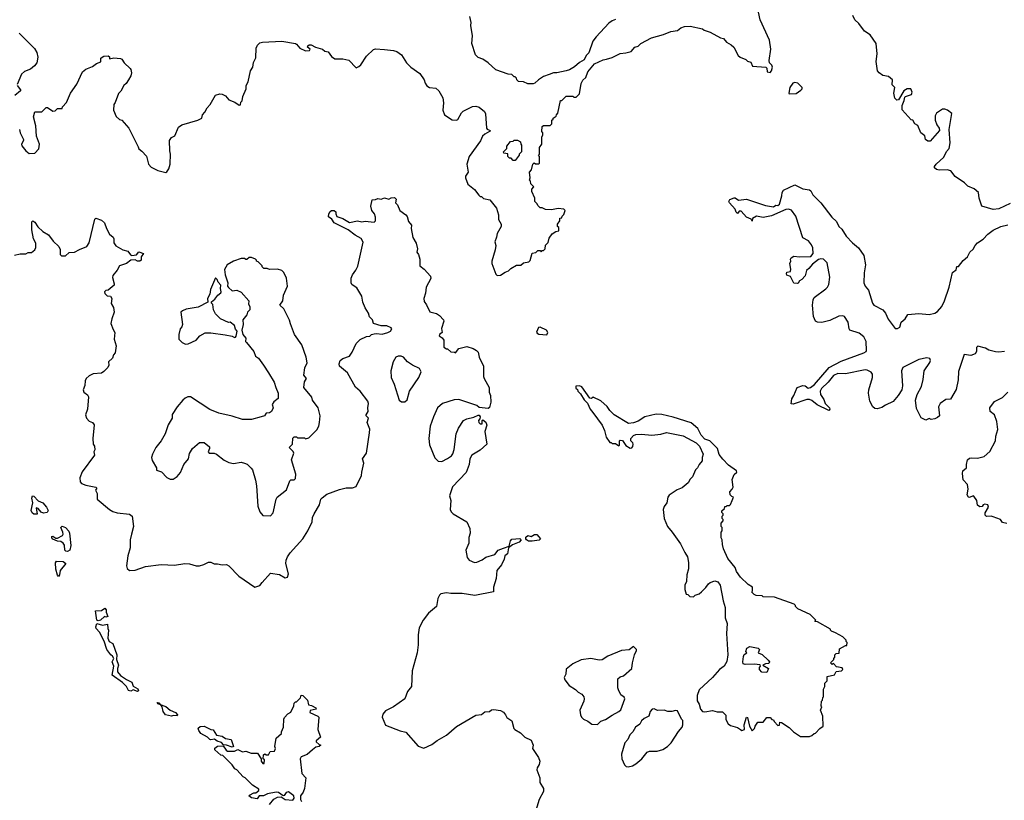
# Model space of a CAD drawing. Extents: x 2293139 to 2515392, y 824115 to 1006937.
# Tile 178 of 256: x 2390670 to 2399402, y 941767 to 948687. Entities that reach past the tile are written whole.
import ezdxf

# ---------------------------------------------------------------- set-up
doc = ezdxf.new("R2010")
doc.units = 0

msp = doc.modelspace()

# ---------------------------------------------------------------- linework, layer by layer
at = {"layer": '0CON10XD'}
for points in [[(2394935, 946422.5), (2394975, 946450), (2395005, 946460), (2395025, 946480), (2395075, 946510), (2395115, 946510), (2395138.3, 946531.7), (2395185, 946540), (2395197, 946553), (2395213.6, 946616.4), (2395247.5, 946622.5), (2395265, 946640), (2395285, 946640), (2395295, 946630), (2395305, 946640), (2395315, 946640), (2395330, 946655), (2395333, 946687), (2395357, 946713), (2395365, 946750), (2395391.2, 946788.8), (2395425, 946810), (2395450, 946815), (2395450, 946845), (2395440, 946855), (2395440, 946875), (2395460, 946905), (2395461.7, 946928.3), (2395478.3, 946931.7), (2395480, 946945), (2395495, 946960), (2395506.7, 946996.7), (2395496.4, 947006.4), (2395445, 947012.5), (2395385, 947002.5), (2395333.6, 947003.6), (2395305, 947020), (2395285, 947020), (2395265, 947040), (2395260, 947055), (2395240, 947075), (2395240, 947105), (2395213, 947163), (2395212.5, 947185), (2395230, 947205), (2395201.7, 947231.7), (2395200, 947255), (2395190, 947265), (2395197.5, 947285), (2395190, 947335), (2395210, 947355), (2395220, 947405), (2395231.7, 947418.3), (2395245, 947410), (2395275, 947410), (2395280, 947415), (2395280, 947475), (2395270, 947485), (2395280, 947495), (2395280, 947555), (2395300, 947585), (2395300, 947645), (2395310, 947665), (2395310, 947685), (2395300, 947695), (2395305, 947740), (2395315, 947750), (2395375, 947750), (2395390, 947765), (2395390, 947795), (2395400, 947805), (2395400, 947815), (2395428.3, 947831.7), (2395430, 947845), (2395441.7, 947858.3), (2395465, 947970), (2395478.3, 947971.7), (2395515, 948010), (2395575, 948010), (2395585, 948000), (2395605, 948000), (2395635, 948030), (2395648.3, 948121.7), (2395665, 948150), (2395690, 948175), (2395710, 948225), (2395767.5, 948295), (2395845, 948332.5), (2395875, 948337.5), (2395925, 948352.5), (2395995, 948387.5), (2396045, 948392.5), (2396093.6, 948406.4), (2396125, 948442.5), (2396155, 948452.5), (2396180, 948475), (2396273.6, 948526.4), (2396380, 948555), (2396445, 948583.3), (2396505, 948592.5), (2396533.8, 948616.2), (2396565, 948626.7), (2396615, 948630), (2396726.2, 948606.2), (2396740, 948595), (2396795, 948577.5), (2396885, 948527.5), (2396910.7, 948520.7), (2396937, 948487), (2396980, 948465), (2397002.5, 948445), (2397040.7, 948370.7), (2397060, 948355), (2397110, 948335), (2397125, 948320), (2397155, 948310), (2397170, 948275), (2397287.5, 948267.5), (2397297.5, 948257.5), (2397300, 948225), (2397325, 948220), (2397337, 948233), (2397347.5, 948265), (2397340, 948285), (2397320, 948305), (2397317.5, 948325), (2397331.2, 948425), (2397320, 948505), (2397237.5, 948685), (2397200, 948865)], [(2399050.3, 947240.3), (2398965.8, 947295.8), (2398926.8, 947346.8), (2398894.2, 947355.8), (2398824.1, 947354.1), (2398800.5, 947360.5), (2398783.3, 947375), (2398783.3, 947385), (2398796.7, 947405), (2398865, 947468.8), (2398890.3, 947519.7), (2398912.5, 947545), (2398921.2, 947595), (2398914.4, 947715), (2398936.7, 947855), (2398897.5, 947885), (2398873.6, 947893.6), (2398855, 947893.8), (2398802.1, 947857.9), (2398789.2, 947835), (2398790, 947795), (2398804.3, 947754.3), (2398823.8, 947725), (2398827.5, 947705), (2398745, 947610), (2398725, 947610), (2398702.5, 947625), (2398696.4, 947656.4), (2398662.5, 947685), (2398635, 947750), (2398610, 947765), (2398590, 947795), (2398575, 947800), (2398497.7, 947887.7), (2398497.5, 947925), (2398515, 947970), (2398519.3, 948000.7), (2398525, 948007.5), (2398580, 948025), (2398586.2, 948045), (2398573.6, 948073.6), (2398540, 948075), (2398510, 948055), (2398465, 947977.5), (2398450, 947975), (2398431.7, 947991.7), (2398422.5, 948035), (2398430, 948085), (2398408.3, 948108.3), (2398410, 948155), (2398375, 948182.5), (2398325, 948192.5), (2398292.5, 948215), (2398278.8, 948235), (2398265.9, 948315.9), (2398276, 948385), (2398265.8, 948475), (2398211.7, 948551.7), (2398163.3, 948585), (2398113, 948653), (2398075.9, 948685.9), (2398057.5, 948725)], [(2395955, 948687.5), (2395923.9, 948676.1), (2395894.1, 948655.9), (2395782.5, 948535), (2395753.9, 948496.1), (2395717, 948393), (2395695, 948370), (2395675, 948330), (2395635, 948307.5), (2395590.7, 948269.3), (2395545, 948242.5), (2395516.4, 948233.6), (2395435, 948217.5), (2395405, 948217.5), (2395365, 948200), (2395315, 948182.5), (2395270, 948155), (2395240, 948125), (2395225, 948120), (2395175, 948120), (2395137, 948137), (2395095, 948140), (2395080, 948155), (2395075, 948170), (2395065, 948180), (2395055, 948180), (2395035, 948200), (2395003, 948203), (2394891.7, 948241.7), (2394823.6, 948303.6), (2394776.1, 948336.1), (2394735, 948352), (2394711.2, 948375), (2394681.2, 948475), (2394686.2, 948545), (2394671.2, 948635), (2394673, 948663), (2394662.5, 948715)], [(2390665, 948567.5), (2390800.3, 948430.3), (2390822.5, 948395), (2390830.8, 948355), (2390821.2, 948305), (2390801.7, 948278.3), (2390765, 948250), (2390711.7, 948228.3), (2390686.7, 948205), (2390647, 948113)], [(2390666.7, 947715), (2390674.1, 947684.1), (2390703.8, 947625), (2390703.8, 947615), (2390686.2, 947585), (2390689.5, 947569.5), (2390725, 947523.3), (2390755, 947501.2), (2390805, 947503.3), (2390838.3, 947541.7), (2390846.7, 947585), (2390820, 947655), (2390813.3, 947745), (2390792.5, 947825), (2390805, 947870), (2390865, 947870), (2390905, 947910), (2390915, 947910), (2390965, 947877.5), (2390985, 947880), (2391005, 947900), (2391045, 947900), (2391050, 947915), (2391086.1, 947953.9), (2391120, 948035), (2391175.9, 948114.1), (2391227.1, 948225), (2391255, 948248.1), (2391315, 948271.4), (2391350, 948300), (2391390, 948315), (2391390, 948345), (2391400, 948355), (2391417, 948363), (2391455, 948367.5), (2391467, 948357), (2391465, 948340), (2391505, 948348.8), (2391565, 948343.8), (2391577, 948337), (2391596.7, 948305), (2391650, 948255), (2391656.7, 948245), (2391660, 948215), (2391655, 948190), (2391636.1, 948153.9), (2391615, 948122.5), (2391592.5, 948105), (2391566.1, 948053.9), (2391546.1, 948033.9), (2391517.7, 947952.3), (2391503.3, 947935), (2391500.8, 947885), (2391525, 947830), (2391555, 947802.5), (2391575, 947796.7), (2391636.2, 947725), (2391719.5, 947559.5), (2391725, 947542.5), (2391753, 947523), (2391795.8, 947475.8), (2391812, 947405), (2391835, 947380), (2391895, 947348.8), (2391965, 947332.5), (2391975, 947337.5), (2391992.5, 947365), (2392003.8, 947405), (2392006.7, 947495), (2392000, 947525), (2391998.8, 947615), (2392016.2, 947643.8), (2392045, 947657.5), (2392077.5, 947735), (2392107.5, 947755), (2392250, 947795), (2392286.4, 947813.6), (2392290, 947845), (2392313, 947867), (2392332.5, 947905), (2392360, 947935), (2392405, 948017.5), (2392445, 948030), (2392465, 948027.5), (2392495, 948012.5), (2392525, 947977.5), (2392577, 947957), (2392615, 947930), (2392628.3, 947931.7), (2392630, 947955), (2392641.7, 947968.3), (2392647.5, 948005), (2392677.5, 948075), (2392677.5, 948105), (2392696.7, 948135), (2392717.5, 948235), (2392736.7, 948265), (2392743.6, 948306.4), (2392765, 948350), (2392766.4, 948433.6), (2392779.3, 948460.7), (2392799.3, 948480.7), (2392821.7, 948488.3), (2392995, 948496)], [(2392995, 948496), (2393115, 948476.2), (2393125, 948471.2), (2393153.8, 948433.8), (2393205, 948411.4), (2393241.2, 948415), (2393245.4, 948425), (2393223.7, 948443.7), (2393224.6, 948455), (2393236, 948465), (2393255, 948464.8), (2393293.8, 948443.8), (2393355.2, 948425.2), (2393375, 948408.7), (2393405, 948401.9), (2393435, 948360), (2393465, 948341.4), (2393535, 948341.5), (2393587.4, 948327.4), (2393655, 948261.2), (2393678.8, 948271.2), (2393694.2, 948285.8), (2393745.8, 948365), (2393807, 948423), (2393825, 948428.6), (2393903.9, 948423.9), (2393985, 948413.3), (2394013.9, 948403.9), (2394055.9, 948375.9), (2394100, 948305), (2394140, 948265), (2394220, 948210), (2394257.5, 948155), (2394266.7, 948125), (2394281.7, 948101.7), (2394305, 948086.2), (2394359.1, 948079.1), (2394387.5, 948055), (2394423.3, 947995), (2394429.3, 947950.7), (2394423.3, 947885), (2394437.5, 947845), (2394505, 947800.8), (2394545, 947796.2), (2394555, 947801.2), (2394587.9, 947862.1), (2394602.6, 947877.4), (2394685, 947917.5), (2394715, 947920.8), (2394745, 947911.4), (2394792.1, 947872.1), (2394802.2, 947852.2), (2394810, 947725), (2394815.9, 947715.9), (2394843.3, 947705), (2394836.7, 947695), (2394795, 947673.1), (2394775.8, 947655), (2394757.6, 947612.4), (2394657.5, 947475), (2394636.2, 947405), (2394647.5, 947335), (2394625, 947300), (2394623.3, 947285), (2394645, 947230), (2394703, 947183), (2394740.7, 947130.7), (2394755, 947120), (2394765, 947120), (2394783, 947103), (2394840.7, 947090.7), (2394900, 947015), (2394916.1, 946956.1), (2394916.7, 946915), (2394938.8, 946875), (2394938.8, 946855), (2394905, 946792.5), (2394900, 946760), (2394883.2, 946716.8), (2394893.8, 946685), (2394887.5, 946647.5), (2394856.7, 946545), (2394856.7, 946525), (2394891.7, 946431.7), (2394905, 946420), (2394935, 946422.5)], [(2397495, 948030), (2397555, 948032.5), (2397598.3, 948061.7), (2397610, 948075), (2397610, 948085), (2397570, 948125), (2397545, 948130), (2397527, 948123), (2397500, 948085), (2397490, 948035), (2397495, 948030)], [(2390646.7, 948105), (2390676.1, 948066.1), (2390676.7, 948055), (2390626.7, 948015)], [(2395065, 947440), (2395045, 947440), (2395028.3, 947458.3), (2395015, 947460), (2395000, 947475), (2394998.3, 947498.3), (2394965, 947502.5), (2394960, 947515), (2394990, 947545), (2394990, 947565), (2395021.7, 947608.3), (2395045, 947610), (2395055, 947620), (2395085, 947620), (2395110, 947605), (2395113, 947583), (2395120, 947575), (2395120, 947515), (2395100, 947495), (2395100, 947485), (2395065, 947440)], [(2399455, 947058.1), (2399355, 947010.8), (2399305, 947004.3), (2399203.3, 947035), (2399179.2, 947105), (2399173.8, 947155), (2399135, 947188), (2399080.3, 947210.3), (2399050.3, 947240.3)], [(2399405, 945746.2), (2399355, 945738.8), (2399325, 945741.2), (2399265, 945756.7), (2399235, 945776.2), (2399167, 945793), (2399155, 945780), (2399156.7, 945745), (2399143.9, 945726.1), (2399105, 945710), (2399045, 945720), (2398995, 945567.5), (2398992.5, 945495), (2398975, 945410), (2398925, 945323.3), (2398885, 945318.8), (2398833.3, 945285), (2398820, 945255), (2398826.2, 945175), (2398810.7, 945159.3), (2398785, 945147.5), (2398755, 945142.5), (2398735, 945152.5), (2398705, 945137.5), (2398665, 945157.5), (2398625, 945240), (2398616, 945315), (2398630, 945365), (2398668.8, 945435), (2398683.2, 945496.8), (2398691.1, 945575), (2398743, 945647), (2398747.5, 945665), (2398742.5, 945682.5), (2398715, 945688.1), (2398645, 945675.6), (2398503.8, 945605), (2398491.4, 945575), (2398498.6, 945441.4), (2398493.2, 945406.8), (2398462, 945355), (2398417.9, 945302.1), (2398348.8, 945271.2), (2398315, 945248), (2398275, 945236), (2398255, 945239.2), (2398235, 945256.2), (2398210, 945305), (2398198.2, 945375), (2398201.5, 945405), (2398234.4, 945515), (2398233.3, 945543.3), (2398221.5, 945561.5), (2398185, 945580), (2398168.3, 945581.7), (2397995, 945547.8), (2397925, 945550.5), (2397886.2, 945533.8), (2397839.2, 945475), (2397782.1, 945417.9), (2397770, 945395), (2397772, 945365), (2397801.2, 945321.2), (2397814.3, 945284.3), (2397852.5, 945245), (2397856.1, 945233.9), (2397850, 945225), (2397845, 945222.5), (2397743, 945273), (2397695, 945312.5), (2397675, 945319.2), (2397651.4, 945318.6), (2397530.5, 945279.5), (2397512.5, 945282.5), (2397516.7, 945325), (2397536.7, 945355), (2397565, 945426), (2397615, 945444), (2397635, 945441.2), (2397661.7, 945421.7), (2397682.7, 945427.3), (2397717.6, 945452.4), (2397850, 945605), (2397955, 945659.4), (2398157.5, 945735), (2398176.7, 945745), (2398180, 945755), (2398176.9, 945835), (2398155.7, 945875), (2398115, 945908.6), (2398033.4, 945933.4), (2398025.6, 945945.6), (2398017, 946007), (2397985, 946056.2), (2397971.7, 946061.7), (2397935, 946059.4), (2397855, 946020.6), (2397785, 946002.5), (2397745, 946006), (2397726.7, 946015), (2397711.4, 946055), (2397702.2, 946155), (2397707.1, 946205), (2397716.6, 946223.4), (2397819.5, 946300.5), (2397835, 946316.2), (2397845, 946340), (2397854.5, 946405), (2397831.1, 946531.1), (2397797.5, 946565), (2397775, 946567.5), (2397755, 946562), (2397701.1, 946518.9), (2397669.7, 946480.3), (2397647.5, 946465), (2397636.7, 946415), (2397607.5, 946385), (2397587, 946373), (2397575, 946352.5), (2397565, 946347.5), (2397535, 946352.5), (2397505, 946410), (2397475, 946422.5), (2397470, 946435), (2397475, 946450), (2397507.5, 946455), (2397510, 946475), (2397500, 946525), (2397510, 946545), (2397507.5, 946565), (2397512.5, 946575), (2397535, 946590), (2397585, 946583.8), (2397685, 946588.8), (2397705.7, 946614.3), (2397704.2, 946665), (2397692.1, 946692.1), (2397665, 946726), (2397614.3, 946754.3), (2397554.4, 946945), (2397515, 946998), (2397487.3, 947007.3), (2397465, 947004.3), (2397338, 946948), (2397265, 946932.9), (2397205, 946946), (2397170, 946925), (2397165, 946900), (2397158.3, 946918.3), (2397115, 946936.7), (2397068.3, 946988.3), (2397051.7, 946988.3), (2397035, 946970), (2397025, 946980), (2397016.4, 947006.4), (2396965, 947062.5), (2396960, 947075), (2396967, 947093), (2397005, 947107.5), (2397015, 947107.5), (2397045, 947086.2), (2397115, 947096.7), (2397285, 947040), (2397355, 947028.8), (2397375, 947042.5), (2397395, 947041.2), (2397407.6, 947052.4), (2397429.2, 947125), (2397432, 947155), (2397443.3, 947175), (2397545, 947223.3), (2397615, 947187.5), (2397675, 947178.8), (2397685, 947170), (2397703.8, 947135), (2397774, 947064), (2397873.3, 946935), (2397915, 946897.5), (2397933.3, 946855), (2397960.5, 946830.5), (2397998.6, 946768.6), (2398055, 946708), (2398108.8, 946665), (2398157.3, 946597.3), (2398170.8, 946515), (2398158.3, 946441.7), (2398157, 946353), (2398168.8, 946325), (2398197.9, 946287.9), (2398233.1, 946173.1), (2398245.9, 946155.9), (2398325.5, 946115.5), (2398348.6, 946085), (2398372.4, 946032.4), (2398435, 945950), (2398455, 945950), (2398475, 945962.5), (2398486.7, 946005), (2398522.5, 946035), (2398547.5, 946072.5), (2398645, 946081.2), (2398735.8, 946074.2), (2398785.7, 946084.3), (2398809.7, 946100.3), (2398847, 946143), (2398871.4, 946195), (2398914.3, 946315), (2398943.8, 946445), (2398975, 946470), (2398981.7, 946498.3), (2398995, 946500), (2399017.5, 946525), (2399037, 946553), (2399076.4, 946583.6), (2399097.5, 946625), (2399127.3, 946652.7), (2399143.3, 946685), (2399165, 946710), (2399215, 946742.5), (2399255.5, 946784.5), (2399305, 946821.2), (2399372.5, 946855), (2399435, 946869.2)], [(2390625, 946600), (2390675, 946612.5), (2390725, 946610), (2390745, 946622.5), (2390775, 946622.5), (2390803, 946647), (2390813, 946667), (2390813.3, 946705), (2390792.5, 946745), (2390776.9, 946825), (2390777.5, 946895), (2390785, 946902.5), (2390805, 946893.3), (2390830.9, 946850.9), (2390875, 946810), (2390925, 946780), (2390966.7, 946725), (2391016.4, 946676.4), (2391029.3, 946649.3), (2391030, 946605), (2391040, 946595), (2391075, 946594.2), (2391107.5, 946622.5), (2391156.7, 946625), (2391199.3, 946650.7), (2391266.2, 946675), (2391285, 946707.5), (2391335, 946920), (2391345, 946926.7), (2391395, 946910), (2391423.3, 946885), (2391440, 946835), (2391466.4, 946786.4), (2391497.7, 946757.7), (2391503.8, 946745), (2391505, 946710), (2391521.2, 946681.2), (2391585, 946646), (2391630, 946635), (2391652.3, 946602.3), (2391665, 946596.2), (2391706.1, 946603.9), (2391725, 946628.8), (2391767.5, 946615), (2391747.5, 946585), (2391747.5, 946555), (2391735, 946547.5), (2391715, 946547.5), (2391695, 946557.5), (2391655, 946556.7), (2391616.7, 946525), (2391555, 946506.2), (2391535, 946466.7), (2391495, 946420), (2391492.3, 946402.3), (2391508.8, 946345), (2391506.7, 946335), (2391455, 946290), (2391435, 946287.5), (2391422.5, 946275), (2391425, 946260), (2391445, 946240), (2391475, 946237.5), (2391486.2, 946215), (2391480.7, 946170.7), (2391502.5, 946135), (2391508.8, 946095), (2391486.2, 946035), (2391478.8, 945995), (2391499.3, 945939.3), (2391512.5, 945915), (2391507.5, 945855), (2391526.2, 945795), (2391516.7, 945733.3), (2391502.5, 945715), (2391492.5, 945685), (2391457.5, 945655), (2391461.2, 945625), (2391451.2, 945605), (2391415, 945568.8), (2391393.9, 945553.9), (2391322.3, 945547.7), (2391285, 945528.8), (2391258.8, 945505), (2391251.2, 945485), (2391248.8, 945445), (2391232.5, 945405), (2391240, 945385), (2391271.2, 945361.2), (2391280, 945345), (2391271.2, 945235), (2391254, 945185), (2391261.2, 945155), (2391285, 945128.8), (2391315, 945117.5), (2391331.2, 945095), (2391318.8, 944975), (2391320, 944925), (2391332.5, 944905), (2391336.7, 944875), (2391326.7, 944855), (2391332.5, 944825), (2391222.7, 944677.3), (2391202, 944625), (2391205, 944590), (2391217.5, 944575), (2391255, 944560), (2391345, 944542.5), (2391352.5, 944535), (2391342.5, 944515), (2391356.2, 944486.2), (2391355.8, 944435), (2391465.6, 944345), (2391495, 944326.4), (2391535, 944314.6), (2391645, 944302.9), (2391667.5, 944285), (2391680, 944195), (2391660, 944125), (2391650.9, 944075), (2391648.2, 944005), (2391628.5, 943935), (2391615.6, 943845), (2391621.7, 943821.7), (2391644.6, 943804.6), (2391695, 943807.8), (2391785, 943840), (2391925, 943855.7), (2392042.3, 943852.3), (2392135, 943865.8), (2392175, 943862), (2392235, 943845.8), (2392265, 943845.8), (2392304.3, 943855.7), (2392345, 943878.8), (2392366.4, 943876.4), (2392393.9, 943863.9), (2392425, 943863.8), (2392465, 943853.3), (2392505, 943856.2), (2392525, 943846.7), (2392612.5, 943755), (2392755, 943657.5), (2392798.3, 943671.7), (2392821.2, 943698.8), (2392895, 943781.2), (2392975, 943767.5), (2393025, 943737.5), (2393046.1, 943743.9), (2393053.8, 943775), (2393031.4, 943865), (2393032.9, 943895), (2393044.3, 943925), (2393068, 943962), (2393180, 944085), (2393226, 944155), (2393263.9, 944236.1), (2393268, 944275), (2393280, 944305), (2393330, 944385), (2393340, 944435), (2393351.3, 944448.7), (2393395, 944480.8), (2393505, 944523.3), (2393563.9, 944536.1), (2393621.7, 944538.3), (2393655, 944550), (2393702.5, 944645), (2393703.3, 944675), (2393721.2, 944755), (2393710, 944795), (2393744.2, 944845), (2393773, 945023), (2393776.1, 945056.1), (2393750, 945115), (2393762.5, 945155), (2393742.5, 945175), (2393742.5, 945185), (2393761.2, 945215), (2393758, 945245), (2393764.2, 945285), (2393758.6, 945305), (2393689.4, 945395), (2393648.6, 945428.6), (2393576.6, 945556.6), (2393507.5, 945615), (2393502.5, 945635), (2393513.3, 945665), (2393535, 945683.8), (2393595, 945703.3), (2393619.1, 945740.9), (2393653, 945817), (2393689.3, 945850.7), (2393745, 945878), (2393775, 945882.5), (2393790, 945895), (2393815, 945902), (2393835, 945906.2), (2393885, 945898.8), (2393935, 945913.1), (2393958.8, 945925), (2393969.2, 945945), (2393965, 945956.2), (2393925, 945973.8), (2393875, 945973.3), (2393807.5, 945995), (2393798, 946025), (2393771.7, 946051.7), (2393762, 946085), (2393733.2, 946133.2), (2393713.5, 946183.5), (2393704.3, 946235), (2393658.8, 946308.8), (2393636, 946325), (2393615, 946340), (2393608.1, 946355), (2393610.9, 946395), (2393620, 946425), (2393652.4, 946467.6), (2393668.1, 946501.9), (2393715.7, 946715.7), (2393697.9, 946747.9), (2393645.6, 946775.6), (2393583.3, 946825), (2393460, 946885), (2393438.3, 946918.3), (2393408.3, 946938.3), (2393412.5, 946965), (2393423.9, 946986.1), (2393434.2, 946995.8), (2393457.5, 946995), (2393472.5, 946985), (2393472.5, 946965), (2393483.6, 946943.6), (2393535, 946924), (2393595, 946890), (2393665, 946902.9), (2393705, 946896), (2393735, 946900), (2393815, 946893.3), (2393825.7, 946904.3), (2393825.8, 946935), (2393817.1, 946967.1), (2393794, 946995), (2393783.3, 947035), (2393795, 947090), (2393825, 947092.5), (2393845, 947102.5), (2393875, 947097.5), (2393905, 947106.7), (2393945, 947097.5), (2393965, 947107.5), (2393995, 947110), (2394007.5, 947097.5), (2394003, 947063), (2394020, 947045), (2394042.5, 946995), (2394095, 946956.2), (2394105, 946942.5), (2394117.3, 946897.3), (2394143.8, 946865), (2394141.4, 946835), (2394156.7, 946755), (2394186.7, 946705), (2394198.8, 946655), (2394192.5, 946625), (2394206.2, 946605), (2394220, 946565), (2394220, 946505), (2394256.3, 946476.3), (2394314.2, 946414.2), (2394315, 946393.3), (2394274.4, 946315.6), (2394268.7, 946261.3), (2394254.3, 946215), (2394257.7, 946187.7), (2394278.3, 946158.3), (2394305.8, 946095.8), (2394365, 946082.9), (2394392.5, 946065), (2394428.8, 946025), (2394431.2, 946015), (2394411.2, 945948.8), (2394417.5, 945912.5), (2394395, 945900), (2394391.2, 945885), (2394418, 945868), (2394432.5, 945845), (2394432.5, 945785), (2394455, 945770), (2394465, 945770), (2394493, 945743), (2394525, 945740), (2394535, 945732.5), (2394565, 945772.5), (2394635, 945788.8), (2394691.7, 945771.7), (2394722.5, 945755), (2394735, 945740), (2394746.2, 945695), (2394783.8, 945615), (2394783.3, 945525), (2394790, 945505), (2394832.5, 945425), (2394833.3, 945385), (2394846.4, 945356.4), (2394847.5, 945295), (2394835, 945250), (2394825, 945240), (2394745, 945250), (2394725, 945267.5), (2394565, 945318.8), (2394523.9, 945316.1), (2394420, 945285), (2394375, 945246.2), (2394340, 945165), (2394310.8, 945085), (2394299.2, 944975), (2394305, 944917.5), (2394351.7, 944801.7), (2394382.1, 944772.1), (2394415, 944770.6), (2394465, 944795.7), (2394498.3, 944821.7), (2394510.3, 944839.7), (2394524.5, 944875.5), (2394540, 945015), (2394560.8, 945065), (2394607.3, 945132.7), (2394635, 945148.8), (2394696.4, 945163.6), (2394735, 945180), (2394745, 945180), (2394752.5, 945165), (2394751.7, 945148.3), (2394740, 945135), (2394742.5, 945115), (2394752.5, 945105), (2394770, 945105), (2394770, 945135), (2394778.3, 945138.3), (2394805, 945120), (2394811.7, 945091.7), (2394794.2, 945035), (2394811.9, 944925), (2394755, 944872.2), (2394679.2, 944825), (2394662.5, 944795), (2394656.7, 944745), (2394628.6, 944671.4), (2394508.1, 944545), (2394481.9, 944465), (2394492.5, 944425), (2394487.1, 944345), (2394495.8, 944325), (2394515, 944307.1), (2394635.7, 944235.7), (2394662, 944175), (2394666.2, 944135), (2394652.3, 944097.7), (2394654, 944045), (2394626.2, 943985), (2394638.3, 943918.3), (2394655, 943896.7), (2394703.9, 943873.9), (2394725, 943878.8), (2394771.2, 943898.8), (2394805, 943923.3), (2394882.5, 943945), (2394913.3, 943985), (2394960.7, 944000.7), (2395010, 944020), (2395022.7, 944067.3), (2395035, 944081.2), (2395105, 944086.2), (2395116.7, 944075), (2395100, 944055), (2395039.7, 944030.3), (2395006.4, 944003.6), (2394996.9, 943953.1), (2394973.1, 943935), (2394965.9, 943904.1), (2394942, 943855), (2394902.5, 943805), (2394896.1, 943733.9), (2394873.3, 943655), (2394872.5, 943615), (2394705, 943583.8), (2394595, 943598.8), (2394495, 943598.8), (2394455, 943606.2), (2394405, 943596.7), (2394392.5, 943585), (2394377.5, 943555), (2394367.3, 943485), (2394295.4, 943425), (2394247.9, 943365), (2394211.9, 943295), (2394202.5, 943235), (2394203.8, 943145), (2394193.8, 943075), (2394152, 942915), (2394144.3, 942775), (2394108.8, 942731.2), (2394084.5, 942665.5), (2393984.4, 942595.6), (2393915, 942558.8), (2393891.1, 942528.9), (2393885.8, 942505), (2393915, 942432.5), (2394045, 942382.5), (2394095, 942370.8), (2394205, 942246.7), (2394255, 942228.8), (2394325, 942260.8), (2394372.4, 942297.6), (2394454.5, 942345.5), (2394545, 942421.4), (2394715, 942521.2), (2394765, 942527.5), (2394795, 942550), (2394837, 942553), (2394855, 942567.5), (2394875, 942571.2), (2394935, 942563.3), (2394959.3, 942549.3), (2394977.5, 942525)], [(2392895, 944290), (2392917.5, 944315), (2392944.3, 944435.7), (2392953.8, 944455), (2393035, 944518.8), (2393065, 944600), (2393075, 944607.5), (2393105, 944608.8), (2393115, 944620), (2393118.3, 944658.3), (2393080, 944785), (2393102.5, 944845), (2393095, 944860), (2393060, 944895), (2393090, 944925), (2393091.7, 944978.3), (2393105, 944990), (2393125, 944990), (2393135, 944980), (2393195, 944980), (2393205, 944970), (2393235, 944980), (2393305, 945050), (2393323.3, 945085), (2393328.8, 945115), (2393333.3, 945175), (2393317.5, 945245), (2393266.7, 945315), (2393260.7, 945340.7), (2393191.2, 945425), (2393194.3, 945475.7), (2393212.5, 945505), (2393188.8, 945535), (2393199.3, 945600.7), (2393220, 945645), (2393211.2, 945695), (2393172.5, 945805), (2393107.5, 945895), (2393070.7, 945990.7), (2393063.6, 946023.6), (2393013.3, 946125), (2392977.5, 946155), (2393003.3, 946195), (2393010, 946245), (2393043.8, 946325), (2393036, 946395), (2393011.2, 946445), (2392995, 946463.3), (2392955, 946476.7), (2392885, 946472.5), (2392865, 946480), (2392835, 946480), (2392820, 946495), (2392820, 946505), (2392785, 946540), (2392770, 946545), (2392770, 946555), (2392760, 946565), (2392725, 946580), (2392705, 946580), (2392685, 946560), (2392675, 946560), (2392665, 946570), (2392635, 946570), (2392565, 946546.7), (2392510, 946515), (2392486.4, 946473.6), (2392491.9, 946425), (2392515.8, 946355), (2392514.2, 946325), (2392521.7, 946311.7), (2392555, 946282.5), (2392595, 946290), (2392635, 946272.5), (2392702.5, 946195), (2392700, 946165), (2392710, 946145), (2392710, 946115), (2392690, 946095), (2392685, 946070), (2392650, 946025), (2392651.2, 945985), (2392640.8, 945935), (2392650, 945895), (2392674.2, 945865), (2392673.8, 945835), (2392680, 945825), (2392747.5, 945745), (2392762.5, 945705), (2392786.4, 945686.4), (2392833.3, 945625), (2392875, 945557.5), (2392927.5, 945475), (2392940, 945425), (2392963.3, 945375), (2392961.7, 945328.3), (2392925, 945300), (2392910, 945275), (2392916.7, 945245), (2392903.3, 945215), (2392885, 945201.2), (2392855, 945200), (2392840, 945175), (2392810, 945165), (2392725, 945141.2), (2392645, 945141.2), (2392555, 945172.5), (2392435, 945198.8), (2392355, 945230), (2392185, 945342.5), (2392160, 945345), (2392137, 945333), (2392117, 945313), (2392067.5, 945255), (2392023, 945187), (2392022.5, 945155), (2391986.7, 945095), (2391960, 945015), (2391925, 944952.5), (2391876.7, 944895), (2391846.1, 944833.9), (2391840, 944805), (2391845, 944780), (2391883.3, 944715), (2391884.2, 944694.2), (2391928.3, 944678.3), (2391975, 944627.5), (2392005, 944613.3), (2392030, 944615), (2392065, 944637.5), (2392096.1, 944673.9), (2392124, 944745), (2392167.5, 944795), (2392175, 944840), (2392202.5, 944885), (2392265, 944937.5), (2392305, 944940), (2392351.7, 944901.7), (2392353.3, 944885), (2392341.2, 944855), (2392350, 944845), (2392395, 944844), (2392415, 944836), (2392482.7, 944782.7), (2392525, 944761.2), (2392565, 944753.8), (2392635, 944763.3), (2392665, 944756.7), (2392685.8, 944745.8), (2392721.7, 944711.7), (2392733.3, 944695), (2392760, 944605), (2392770, 944555), (2392782.5, 944375), (2392799.2, 944325), (2392825, 944292.5), (2392895, 944290)], [(2392140.7, 945810.7), (2392165, 945813.3), (2392233.6, 945846.4), (2392267, 945883), (2392315, 945910), (2392365, 945910), (2392493, 945893), (2392555, 945880), (2392575, 945870), (2392585, 945872.5), (2392589.2, 945880.8), (2392598, 945925), (2392584.3, 945944.3), (2392575.8, 945975.8), (2392537, 946007), (2392523, 946003), (2392450, 946035), (2392405, 946080), (2392387.5, 946115), (2392381.7, 946161.7), (2392370, 946175), (2392370, 946185), (2392401.7, 946208.3), (2392426.1, 946243.9), (2392453.3, 946265), (2392456, 946275), (2392450.8, 946305), (2392453.8, 946335), (2392430, 946360), (2392422.5, 946385), (2392405, 946400), (2392363.3, 946295), (2392356.7, 946255), (2392336.7, 946215), (2392338.3, 946181.7), (2392251.7, 946138.3), (2392145, 946120), (2392113, 946107), (2392100, 946095), (2392112.5, 945985), (2392106.7, 945963.3), (2392092.5, 945945), (2392082.5, 945895), (2392082.5, 945855), (2392110, 945825), (2392140.7, 945810.7)], [(2395345, 945892.5), (2395352.5, 945915), (2395342.5, 945935), (2395285, 945960), (2395271.7, 945958.3), (2395253.9, 945916.1), (2395258.8, 945908.8), (2395275, 945899.2), (2395345, 945892.5)], [(2394055, 945298.8), (2394085, 945300), (2394105, 945317.5), (2394125.7, 945395), (2394208.6, 945515), (2394230.8, 945565), (2394214.5, 945594.5), (2394153.9, 945623.9), (2394110, 945655), (2394075, 945695.8), (2394054.4, 945704.4), (2394025, 945705.6), (2394004.6, 945695.4), (2393983.5, 945655), (2393960.6, 945575), (2393962.9, 945515), (2393990, 945455), (2394034, 945315), (2394055, 945298.8)], [(2397675, 942332.5), (2397695, 942340), (2397715, 942360), (2397728.3, 942361.7), (2397767, 942403), (2397797, 942423), (2397791.7, 942511.7), (2397772.5, 942565), (2397782.5, 942595), (2397777.5, 942605), (2397780, 942645), (2397790, 942655), (2397793, 942677), (2397800, 942685), (2397798.3, 942751.7), (2397810, 942775), (2397810, 942805), (2397830, 942825), (2397830, 942865), (2397895, 942880), (2397911.7, 942908.3), (2397957, 942913), (2397970, 942925), (2397965, 942940), (2397915, 942950), (2397888.3, 942978.3), (2397875, 942970), (2397860, 942985), (2397890, 943015), (2397890, 943025), (2397900, 943035), (2397900, 943055), (2397911.7, 943068.3), (2397938.3, 943071.7), (2397941.7, 943108.3), (2397995, 943140), (2398005, 943140), (2398010, 943165), (2398000, 943175), (2398000, 943185), (2397970, 943215), (2397905, 943252.5), (2397870, 943265), (2397860, 943275), (2397860, 943285), (2397745, 943350), (2397721.7, 943351.7), (2397730, 943365), (2397680, 943415), (2397570, 943465), (2397550, 943485), (2397550, 943495), (2397540, 943505), (2397365, 943567.5), (2397265, 943570), (2397255, 943580), (2397203, 943583), (2397185, 943590), (2397161.7, 943611.7), (2397170, 943625), (2397170, 943655), (2397130.7, 943680.7), (2397062.5, 943745), (2397027.5, 943795), (2397015, 943830), (2396951.7, 943911.7), (2396913.3, 943995), (2396902.5, 944035), (2396900, 944075), (2396890, 944095), (2396890, 944145), (2396900, 944155), (2396900, 944185), (2396890, 944195), (2396890, 944225), (2396910, 944245), (2396910, 944255), (2396900, 944265), (2396900, 944285), (2396910, 944295), (2396910, 944305), (2396898.3, 944318.3), (2396898.3, 944331.7), (2396920, 944355), (2396925, 944370), (2396935, 944370), (2396945, 944380), (2396965, 944380), (2396975, 944390), (2396990, 944425), (2397000, 944455), (2396985, 944460), (2396970, 944475), (2396968.3, 944501.7), (2396990, 944525), (2396997, 944543), (2396988.3, 944611.7), (2397007.5, 944655), (2397030, 944675), (2397027, 944687), (2396957, 944737), (2396905, 944790), (2396873, 944833), (2396860, 944885), (2396790, 944955), (2396745, 944967.5), (2396712.5, 945005), (2396683.9, 945063.9), (2396625, 945113.3), (2396465, 945163.8), (2396365, 945186.7), (2396315, 945190), (2396215, 945167.5), (2396155, 945127.5), (2396115, 945112.5), (2396068.3, 945108.3), (2395942.5, 945185), (2395903.6, 945223.6), (2395879.3, 945259.3), (2395825, 945307.5), (2395755, 945340), (2395741.7, 945328.3), (2395725, 945332.5), (2395655, 945432.5), (2395635, 945440), (2395601.7, 945438.3), (2395601.7, 945421.7), (2395618.3, 945408.3), (2395620, 945395), (2395645, 945370), (2395675, 945317.5), (2395706.1, 945286.1), (2395728, 945235), (2395754.3, 945204.3), (2395835, 945092.5), (2395857.5, 945045), (2395872.5, 944985), (2395905, 944940), (2395915, 944940), (2395925, 944930), (2395955, 944930), (2395985, 944910), (2395990, 944915), (2395990, 944955), (2395995, 944960), (2396015, 944957.5), (2396045, 944912.5), (2396085, 944887.5), (2396098.3, 944891.7), (2396107, 944903), (2396110, 944925), (2396107, 944937), (2396090, 944955), (2396090, 944975), (2396115, 945000), (2396135, 945010), (2396185, 945012.5), (2396275, 945003.3), (2396356.4, 945013.6), (2396405, 945026.2), (2396555, 944997.5), (2396670, 944935), (2396700, 944905), (2396732.5, 944835), (2396722.5, 944805), (2396722.5, 944775), (2396697.5, 944745), (2396682.5, 944715), (2396662.5, 944695), (2396637.5, 944635), (2396617, 944613), (2396599.3, 944580.7), (2396545, 944537.5), (2396501.7, 944518.3), (2396428.6, 944471.4), (2396418, 944455), (2396410, 944405), (2396385, 944372.5), (2396376, 944345), (2396386, 944266), (2396414.1, 944194.1), (2396456.7, 944145), (2396530.5, 944040.5), (2396570, 943965), (2396593.3, 943925), (2396600, 943875), (2396600.7, 943819.3), (2396586.7, 943765), (2396583, 943707), (2396567.5, 943675), (2396567.5, 943635), (2396580, 943595), (2396595, 943590), (2396613, 943573), (2396645, 943570), (2396660, 943585), (2396695, 943597.5), (2396716.4, 943613.6), (2396755, 943652.5), (2396777.5, 943685), (2396793.9, 943696.1), (2396835, 943712.5), (2396863, 943703), (2396882.5, 943675), (2396908.8, 943535), (2396926.2, 943475), (2396927, 943383), (2396943.8, 943335), (2396938, 943245), (2396950, 943055), (2396941.7, 942998.3), (2396917.5, 942955), (2396875, 942927.5), (2396815, 942856.7), (2396697.5, 942745), (2396677.5, 942695), (2396678.3, 942648.3), (2396695, 942620), (2396707.5, 942575), (2396725, 942552.5), (2396745, 942550), (2396815, 942562.5), (2396855, 942550), (2396901.7, 942551.7), (2396931.7, 942521.7), (2396933.6, 942483.6), (2396952.5, 942445), (2396975, 942430), (2397035, 942413.3), (2397062.5, 942395), (2397075, 942386.7), (2397096.7, 942395), (2397096.2, 942435), (2397115, 942502.5), (2397125, 942500), (2397143.8, 942425), (2397165, 942382.5), (2397187, 942403), (2397192.5, 942425), (2397215, 942460), (2397265, 942460), (2397295, 942500), (2397325, 942500), (2397341.7, 942481.7), (2397355, 942480), (2397360, 942465), (2397395, 942430), (2397408.3, 942431.7), (2397411.7, 942458.3), (2397425, 942457.5), (2397493, 942413), (2397533.9, 942373.9), (2397595, 942332.5), (2397675, 942332.5)], [(2399425, 944220), (2399385, 944230), (2399370, 944255), (2399305, 944281.2), (2399285, 944286.2), (2399245, 944283.3), (2399233.6, 944293.6), (2399232.5, 944315), (2399262.5, 944365), (2399257.5, 944385), (2399228.3, 944391.7), (2399213.6, 944386.4), (2399205, 944372.5), (2399185, 944367.5), (2399163.9, 944383.9), (2399160, 944425), (2399133, 944463), (2399125, 944466.7), (2399095, 944452.5), (2399083.6, 944453.6), (2399074, 944475), (2399083.3, 944525), (2399076.2, 944566.2), (2399038.3, 944608.3), (2399031.2, 944665), (2399035, 944687.5), (2399066.4, 944713.6), (2399066.2, 944745), (2399076.2, 944785), (2399095, 944799.2), (2399115, 944804), (2399165, 944799.2), (2399225, 944814), (2399275, 944858.8), (2399325.6, 944955), (2399328.6, 944995), (2399344.4, 945055), (2399336, 945125), (2399315, 945183.3), (2399276.2, 945215), (2399274, 945245), (2399315, 945301.2), (2399385, 945338), (2399434.5, 945385.5)], [(2390825, 944302.5), (2390795, 944302.5), (2390780.8, 944315), (2390771.4, 944335), (2390786.7, 944405), (2390776.7, 944445), (2390783.6, 944466.4), (2390795, 944462.5), (2390835, 944421.2), (2390875, 944404), (2390906.3, 944366.3), (2390921.4, 944335), (2390913.2, 944316.8), (2390881.7, 944311.7), (2390861.2, 944321.2), (2390835, 944353.3), (2390815, 944360), (2390825, 944302.5)], [(2391095, 943972), (2391077.5, 943975), (2391070, 943985), (2391067.9, 944027.9), (2391056.4, 944046.4), (2391035, 944060), (2391005, 944064.2), (2390965, 944080.8), (2390953.3, 944095), (2390953.5, 944106.5), (2390965, 944108.6), (2390990, 944090), (2391005, 944090), (2391048.8, 944115), (2391054, 944125), (2391052, 944145), (2391033.8, 944185), (2391045, 944196.7), (2391075, 944186), (2391105, 944153.8), (2391112.9, 944135), (2391122.5, 944025), (2391113.8, 943985), (2391095, 943972)], [(2395183.8, 944063.8), (2395163.8, 944075), (2395158, 944085), (2395159.5, 944100.5), (2395175, 944113.8), (2395205, 944104), (2395235, 944122), (2395255, 944124), (2395290, 944085), (2395277, 944073), (2395215, 944064.6), (2395183.8, 944063.8)], [(2391015, 943752), (2391005, 943763.8), (2390989.2, 943815), (2390988.1, 943871.9), (2390995, 943886.2), (2391055, 943884.2), (2391080, 943865), (2391027.5, 943805), (2391022.5, 943765), (2391015, 943752)], [(2391365, 943356.7), (2391354.1, 943364.1), (2391342.5, 943445), (2391395, 943448.8), (2391425, 943470), (2391437.5, 943455), (2391437.5, 943435), (2391450, 943395), (2391435, 943390), (2391423, 943397), (2391385, 943363.3), (2391365, 943356.7)], [(2391715, 942730), (2391675, 942746.7), (2391655, 942734.3), (2391635, 942740), (2391615.6, 942775.6), (2391581.4, 942811.4), (2391490.5, 942875), (2391504.3, 942955), (2391491.2, 942995), (2391503.3, 943025), (2391494.1, 943044.1), (2391477.1, 943057.1), (2391443, 943103), (2391418.6, 943178.6), (2391377.1, 943257.1), (2391348.8, 943288.8), (2391344.3, 943305.7), (2391355, 943333.3), (2391405, 943320), (2391448.3, 943328.3), (2391450.7, 943290.7), (2391457.5, 943275), (2391450, 943205), (2391462.5, 943175), (2391495, 943157.5), (2391531.9, 943055), (2391527.1, 943015), (2391546.4, 942965), (2391537.1, 942935), (2391538, 942905), (2391565, 942872.9), (2391617.1, 942837.1), (2391664, 942815), (2391677.1, 942777.1), (2391718.1, 942755), (2391723.8, 942736.2), (2391715, 942730)], [(2395795, 942440), (2395823, 942467), (2395866.1, 942483.9), (2395925, 942522.5), (2395985, 942552.5), (2396001.7, 942568.3), (2396037.5, 942665), (2396030, 942680), (2396001.7, 942701.7), (2395980, 942745), (2395973.3, 942765), (2395973.3, 942845), (2395995, 942862.5), (2396025, 942870), (2396098.8, 942935), (2396103.3, 942985), (2396123, 943057), (2396140, 943095), (2396140, 943105), (2396115, 943130), (2396075, 943100), (2396007.5, 943095), (2395885.8, 943044.2), (2395835, 943011.2), (2395809.3, 943009.3), (2395735, 943023.8), (2395648.3, 943011.7), (2395575, 942976.7), (2395515, 942930), (2395513.3, 942885), (2395500, 942855), (2395503.3, 942835), (2395542.5, 942785), (2395598.3, 942748.3), (2395622.5, 942725), (2395655, 942707.5), (2395672.5, 942685), (2395676.7, 942665), (2395672.5, 942645), (2395637.5, 942565), (2395643, 942523), (2395653, 942503), (2395670, 942485), (2395708.3, 942468.3), (2395745, 942442.5), (2395795, 942440)], [(2397295, 942900), (2397253, 942903), (2397230, 942925), (2397230, 942945), (2397240, 942955), (2397237, 942967), (2397185, 942972.5), (2397105, 942970), (2397087, 942977), (2397082.5, 942995), (2397088.3, 943041.7), (2397095, 943060), (2397120, 943075), (2397110, 943085), (2397120, 943115), (2397145, 943130), (2397220, 943115), (2397230, 943105), (2397220, 943075), (2397255, 943060), (2397309.3, 943009.3), (2397320, 942995), (2397315, 942980), (2397285, 942977.5), (2397260, 942965), (2397310, 942935), (2397295, 942900)], [(2392885, 941730.8), (2392924.1, 941775.9), (2392955, 941794.4), (2392987.5, 941797.5), (2393025, 941774), (2393091.4, 941768.6), (2393104.4, 941785), (2393100, 941805), (2393055, 941841.9), (2393033.8, 941836.2), (2393015, 941810), (2393005, 941807.5), (2392966.2, 941835), (2392945, 941839.6), (2392867.5, 941825), (2392833, 941807), (2392793.6, 941806.4), (2392775, 941780), (2392725, 941788.8), (2392703.3, 941805), (2392707, 941813), (2392745, 941832.5), (2392765, 941832.5), (2392790, 941855), (2392790, 941865), (2392735, 941900), (2392670, 941965), (2392652.5, 941975), (2392596.4, 942036.4), (2392577, 942047), (2392555, 942080), (2392470, 942165), (2392455, 942167.5), (2392400, 942215), (2392401.7, 942228.3), (2392423, 942247), (2392475, 942250), (2392500, 942210), (2392513.6, 942203.6), (2392575, 942202), (2392605, 942217.8), (2392645, 942196), (2392675, 942203.3), (2392724.1, 942184.1), (2392780, 942185), (2392810, 942135), (2392810, 942115), (2392825, 942092.5), (2392838.3, 942091.7), (2392840, 942125), (2392830, 942135), (2392831.7, 942168.3), (2392845, 942180), (2392855, 942170), (2392875, 942170), (2392891.7, 942198.3), (2392928.3, 942201.7), (2392937.5, 942225), (2392933.3, 942245), (2392943, 942317), (2392991.7, 942358.3), (2392992.5, 942375), (2393010, 942415), (2393012.5, 942485), (2393018.3, 942501.7), (2393047, 942533), (2393073, 942547), (2393102.5, 942605), (2393103, 942627), (2393115, 942640), (2393125, 942640), (2393160, 942675), (2393165, 942700), (2393180, 942695), (2393222.5, 942655), (2393231.7, 942611.7), (2393257, 942607), (2393297.5, 942585), (2393300, 942575), (2393247, 942563), (2393243.6, 942543.6), (2393313.6, 942513.6), (2393323, 942503), (2393312.5, 942395), (2393337.5, 942325), (2393300, 942295), (2393300, 942285), (2393325, 942260), (2393340, 942255), (2393327, 942243), (2393295, 942238.8), (2393265.8, 942215), (2393218.1, 942171.9), (2393165, 942151.2), (2393156.2, 942135), (2393173, 942003), (2393206.7, 941965), (2393195, 941870), (2393185, 941837.5), (2393160, 941805), (2393160, 941775), (2393168, 941755)], [(2392015, 942512.5), (2391963.3, 942525), (2391942, 942555), (2391934.1, 942594.1), (2391922.5, 942612.5), (2391895, 942622), (2391890, 942635), (2391905, 942631.2), (2391916.7, 942616.7), (2391965, 942598), (2392005, 942564.3), (2392052, 942545), (2392068.8, 942525), (2392065, 942514.2), (2392035, 942518.8), (2392015, 942512.5)], [(2394977.5, 942525), (2394990.7, 942500.7), (2395035, 942470), (2395053, 942403), (2395060, 942395), (2395110, 942365), (2395150, 942325), (2395205, 942300), (2395222.5, 942255), (2395217.5, 942225), (2395272.5, 942145), (2395283.3, 942115), (2395277.5, 942085), (2395260, 942055), (2395257, 942037), (2395282.5, 941965), (2395283, 941923), (2395315, 941870), (2395316.2, 941845), (2395276.7, 941775), (2395248.8, 941675)], [(2396065, 942063.3), (2396105, 942071.2), (2396135, 942090), (2396186.7, 942135), (2396235, 942192.5), (2396255, 942202.5), (2396323.6, 942203.6), (2396375, 942216.7), (2396415, 942243.3), (2396446.7, 942275), (2396512.7, 942377.3), (2396546.7, 942415), (2396552.5, 942435), (2396550, 942475), (2396540, 942485), (2396505, 942560), (2396485, 942562.5), (2396455, 942552.5), (2396417, 942553), (2396385, 942566.2), (2396325, 942562.5), (2396296.4, 942576.4), (2396280, 942575), (2396260, 942555), (2396248.3, 942511.7), (2396207, 942493), (2396185, 942470), (2396169.3, 942440.7), (2396132.5, 942415), (2396107.5, 942375), (2396081.7, 942348.3), (2396062.5, 942305), (2396037.5, 942275), (2396007.5, 942175), (2396010, 942135), (2396035, 942080), (2396047.5, 942067.5), (2396065, 942063.3)], [(2392555, 942238.8), (2392505, 942256.7), (2392478.3, 942258.3), (2392458.3, 942278.3), (2392420.8, 942290.8), (2392398.6, 942308.6), (2392365, 942302.5), (2392356, 942306), (2392336.7, 942325), (2392275, 942358.8), (2392257.5, 942385), (2392253.1, 942406.9), (2392269.7, 942420.3), (2392305, 942424.4), (2392365, 942394.3), (2392385, 942391.2), (2392415, 942343.8), (2392465, 942336.2), (2392495, 942314), (2392545.6, 942305.6), (2392565, 942242.5), (2392555, 942238.8)]]:
    msp.add_lwpolyline(points, dxfattribs=at)

doc.saveas('drawing.dxf')
